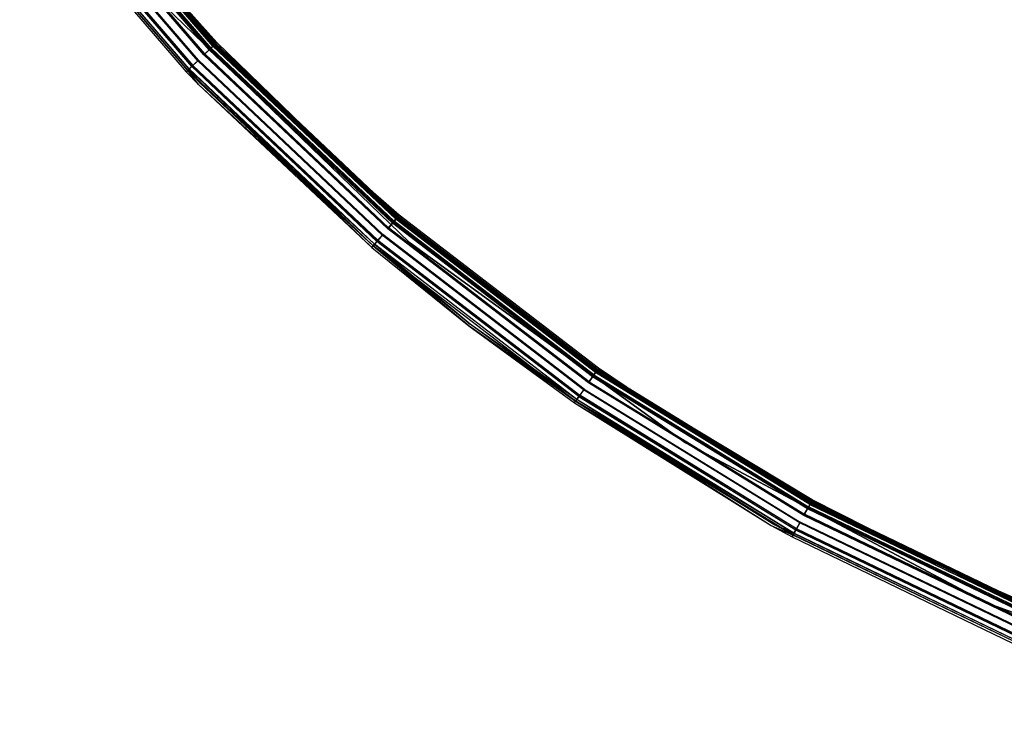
# Model space of a CAD drawing. Extents: x -22.9 to 23, y 4.7 to 50.6.
# Tile 1 of 95: x -18.1 to -9, y 5.9 to 12.3. Entities that reach past the tile are written whole.
import ezdxf

# ---------------------------------------------------------------- set-up
doc = ezdxf.new("R2010")
doc.units = 0
doc.header["$LTSCALE"] = 2.54
doc.layers.get('0').update_dxf_attribs({"linetype": 'CONTINUOUS'})

# ---------------------------------------------------------------- blocks, each defined once
blk = doc.blocks.new('HOTEL-MOOD-11783-11791_STL')
at = {"color": 0}
for p, q in [((-16.3521, 12.0678, 1.6437), (-17.8701, 13.8343, 1.6437)), ((-16.3521, 12.0678, 1.6437), (-17.8701, 13.8343, 1.6437)), ((-16.3342, 12.0849, 31.8783), (-17.8505, 13.8494, 31.8783)), ((-16.3342, 12.0849, 31.8783), (-17.8505, 13.8494, 31.8783)), ((-16.326, 12.0928, 1.7202), (-17.8415, 13.8564, 1.7202)), ((-16.326, 12.0928, 1.7202), (-17.8415, 13.8564, 1.7202)), ((-16.3221, 12.0965, 31.8049), (-17.8373, 13.8597, 31.8049)), ((-16.3221, 12.0965, 31.8049), (-17.8373, 13.8597, 31.8049)), ((-16.3212, 12.0973, 31.887), (-17.8363, 13.8605, 31.887)), ((-16.3212, 12.0973, 31.887), (-17.8363, 13.8605, 31.887)), ((-16.3129, 12.1052, 1.7115), (-17.8273, 13.8674, 1.7115)), ((-16.3129, 12.1052, 1.7115), (-17.8273, 13.8674, 1.7115)), ((-17.8215, 13.8719, 31.8049), (-16.3076, 12.1103, 31.8049)), ((-17.8215, 13.8719, 31.8049), (-16.3076, 12.1103, 31.8049)), ((-16.4172, 12.0058, 31.9698), (-17.9413, 13.7793, 31.9698)), ((-16.4172, 12.0058, 31.9698), (-17.9413, 13.7793, 31.9698)), ((-16.414, 12.0089, 31.9893), (-17.9377, 13.782, 31.9893)), ((-16.414, 12.0089, 31.9893), (-17.9377, 13.782, 31.9893)), ((-16.412, 12.0108, 1.6256), (-17.9355, 13.7837, 1.6256)), ((-16.412, 12.0108, 1.6256), (-17.9355, 13.7837, 1.6256)), ((-16.4088, 12.0138, 1.6061), (-17.932, 13.7864, 1.6061)), ((-16.4088, 12.0138, 1.6061), (-17.932, 13.7864, 1.6061)), ((-16.3682, 12.0526, 31.9371), (-17.8876, 13.8207, 31.9371)), ((-16.3682, 12.0526, 31.9371), (-17.8876, 13.8207, 31.9371)), ((-16.3612, 12.0592, 1.6593), (-17.88, 13.8266, 1.6593)), ((-16.3612, 12.0592, 1.6593), (-17.88, 13.8266, 1.6593)), ((-16.3591, 12.0612, 31.9528), (-17.8778, 13.8284, 31.9528)), ((-16.3591, 12.0612, 31.9528), (-17.8778, 13.8284, 31.9528)), ((-16.5678, 11.8623, 31.887), (-18.1057, 13.652, 31.887)), ((-16.5678, 11.8623, 31.887), (-18.1057, 13.652, 31.887)), ((-16.5673, 11.8627, 1.7117), (-18.1053, 13.6524, 1.7117)), ((-16.5673, 11.8627, 1.7117), (-18.1053, 13.6524, 1.7117)), ((-16.5668, 11.8632, 31.8049), (-18.1047, 13.6528, 31.8049)), ((-16.5668, 11.8632, 1.7963), (-18.1047, 13.6528, 1.7963)), ((-16.5668, 11.8632, 31.8049), (-18.1047, 13.6528, 31.8049)), ((-16.5668, 11.8632, 1.7963), (-18.1047, 13.6528, 1.7963)), ((-16.5547, 11.8747, 31.8783), (-18.0915, 13.663, 31.8783)), ((-16.5547, 11.8747, 31.8783), (-18.0915, 13.663, 31.8783)), ((-16.5543, 11.8751, 1.7204), (-18.091, 13.6634, 1.7204)), ((-16.5543, 11.8751, 1.7204), (-18.091, 13.6634, 1.7204)), ((-16.5298, 11.8985, 31.9528), (-18.0643, 13.6841, 31.9528)), ((-16.5298, 11.8985, 31.9528), (-18.0643, 13.6841, 31.9528)), ((-16.5282, 11.9, 1.6438), (-18.0625, 13.6855, 1.6438)), ((-16.5282, 11.9, 1.6438), (-18.0625, 13.6855, 1.6438)), ((-18.0544, 13.6917, 31.9371), (-16.5208, 11.9071, 31.9371)), ((-18.0544, 13.6917, 31.9371), (-16.5208, 11.9071, 31.9371)), ((-16.5191, 11.9086, 1.6595), (-18.0526, 13.6931, 1.6595)), ((-16.5191, 11.9086, 1.6595), (-18.0526, 13.6931, 1.6595)), ((-16.4749, 11.9508, 31.9893), (-18.0043, 13.7305, 31.9893)), ((-16.4749, 11.9508, 31.9893), (-18.0043, 13.7305, 31.9893)), ((-16.4717, 11.9539, 31.9698), (-18.0008, 13.7332, 31.9698)), ((-16.4717, 11.9539, 31.9698), (-18.0008, 13.7332, 31.9698)), ((-16.4716, 11.954, 1.6061), (-18.0007, 13.7333, 1.6061)), ((-16.4716, 11.954, 1.6061), (-18.0007, 13.7333, 1.6061)), ((-16.4684, 11.957, 1.6256), (-17.9971, 13.736, 1.6256)), ((-16.4684, 11.957, 1.6256), (-17.9971, 13.736, 1.6256)), ((-18.1206, 13.6406, 31.8049), (-16.5813, 11.8494, 31.8049)), ((-18.1206, 13.6406, 1.7963), (-16.5813, 11.8494, 1.7963)), ((-18.1206, 13.6406, 31.8049), (-16.5813, 11.8494, 31.8049)), ((-18.1206, 13.6406, 1.7963), (-16.5813, 11.8494, 1.7963)), ((-17.3029, 13.2139, 1.7961), (-16.3133, 12.1048, 1.7961)), ((-16.326, 12.0928, 1.7202), (-17.3029, 13.2139, 1.7961)), ((-17.3029, 13.2139, 1.7961), (-16.3133, 12.1048, 1.7961)), ((-16.326, 12.0928, 1.7202), (-17.3029, 13.2139, 1.7961)), ((-16.2989, 12.1186, 1.7961), (-17.2875, 13.2268, 1.7961)), ((-16.2989, 12.1186, 1.7961), (-17.2875, 13.2268, 1.7961)), ((-16.3129, 12.1052, 1.7115), (-17.2875, 13.2268, 1.7961)), ((-16.3129, 12.1052, 1.7115), (-17.2875, 13.2268, 1.7961)), ((-16.7834, 12.4602, 1.8265), (-14.5169, 10.2715, 1.8265)), ((-14.5169, 10.2715, 1.8065), (-16.7834, 12.4602, 1.8065)), ((-16.7834, 12.4602, 1.8265), (-14.5169, 10.2715, 1.8265)), ((-14.5169, 10.2715, 1.8065), (-16.7834, 12.4602, 1.8065)), ((-16.3521, 12.0678, 1.6437), (-16.3129, 12.1052, 1.7115)), ((-16.3521, 12.0678, 1.6437), (-16.3129, 12.1052, 1.7115)), ((-16.3133, 12.1048, 1.7961), (-16.326, 12.0928, 1.7202)), ((-16.3133, 12.1048, 1.7961), (-16.326, 12.0928, 1.7202)), ((-16.3076, 12.1103, 31.8049), (-16.3212, 12.0973, 31.887)), ((-16.3076, 12.1103, 31.8049), (-16.3212, 12.0973, 31.887)), ((-16.3133, 12.1048, 1.7961), (-15.0126, 10.8454, 1.7961)), ((-16.3133, 12.1048, 1.7961), (-15.0126, 10.8454, 1.7961)), ((-16.2989, 12.1186, 1.7961), (-16.3129, 12.1052, 1.7115)), ((-16.2989, 12.1186, 1.7961), (-16.3129, 12.1052, 1.7115)), ((-14.9993, 10.8603, 1.7961), (-16.3129, 12.1052, 1.7115)), ((-14.9993, 10.8603, 1.7961), (-16.3129, 12.1052, 1.7115)), ((-14.6254, 10.508, 1.7115), (-16.3129, 12.1052, 1.7115)), ((-14.6254, 10.508, 1.7115), (-16.3129, 12.1052, 1.7115)), ((-16.3076, 12.1103, 31.8049), (-14.6206, 10.5136, 31.8049)), ((-16.3076, 12.1103, 31.8049), (-14.6206, 10.5136, 31.8049)), ((-14.9993, 10.8603, 1.7961), (-16.2989, 12.1186, 1.7961)), ((-14.9993, 10.8603, 1.7961), (-16.2989, 12.1186, 1.7961)), ((-16.3682, 12.0526, 31.9371), (-16.4172, 12.0058, 31.9698)), ((-16.3682, 12.0526, 31.9371), (-16.4172, 12.0058, 31.9698)), ((-16.3591, 12.0612, 31.9528), (-16.414, 12.0089, 31.9893)), ((-16.3591, 12.0612, 31.9528), (-16.414, 12.0089, 31.9893)), ((-16.412, 12.0108, 1.6256), (-16.3612, 12.0592, 1.6593)), ((-16.412, 12.0108, 1.6256), (-16.3612, 12.0592, 1.6593)), ((-16.4088, 12.0138, 1.6061), (-16.3521, 12.0678, 1.6437)), ((-16.4088, 12.0138, 1.6061), (-16.3521, 12.0678, 1.6437)), ((-14.7113, 10.4073, 1.6061), (-16.4088, 12.0138, 1.6061)), ((-14.7113, 10.4073, 1.6061), (-16.4088, 12.0138, 1.6061)), ((-16.3342, 12.0849, 31.8783), (-16.3682, 12.0526, 31.9371)), ((-16.3342, 12.0849, 31.8783), (-16.3682, 12.0526, 31.9371)), ((-14.6749, 10.45, 31.9371), (-16.3682, 12.0526, 31.9371)), ((-14.6749, 10.45, 31.9371), (-16.3682, 12.0526, 31.9371)), ((-16.3612, 12.0592, 1.6593), (-16.326, 12.0928, 1.7202)), ((-16.3612, 12.0592, 1.6593), (-16.326, 12.0928, 1.7202)), ((-14.6686, 10.4573, 1.6593), (-16.3612, 12.0592, 1.6593)), ((-14.6686, 10.4573, 1.6593), (-16.3612, 12.0592, 1.6593)), ((-16.3212, 12.0973, 31.887), (-16.3591, 12.0612, 31.9528)), ((-16.3212, 12.0973, 31.887), (-16.3591, 12.0612, 31.9528)), ((-14.6668, 10.4595, 31.9528), (-16.3591, 12.0612, 31.9528)), ((-14.6668, 10.4595, 31.9528), (-16.3591, 12.0612, 31.9528)), ((-14.6606, 10.4668, 1.6437), (-16.3521, 12.0678, 1.6437)), ((-14.6606, 10.4668, 1.6437), (-16.3521, 12.0678, 1.6437)), ((-16.3221, 12.0965, 31.8049), (-16.3342, 12.0849, 31.8783)), ((-16.3221, 12.0965, 31.8049), (-16.3342, 12.0849, 31.8783)), ((-14.6445, 10.4857, 31.8783), (-16.3342, 12.0849, 31.8783)), ((-14.6445, 10.4857, 31.8783), (-16.3342, 12.0849, 31.8783)), ((-14.6371, 10.4943, 1.7202), (-16.326, 12.0928, 1.7202)), ((-15.0126, 10.8454, 1.7961), (-16.326, 12.0928, 1.7202)), ((-14.6371, 10.4943, 1.7202), (-16.326, 12.0928, 1.7202)), ((-15.0126, 10.8454, 1.7961), (-16.326, 12.0928, 1.7202)), ((-14.6336, 10.4984, 31.8049), (-16.3221, 12.0965, 31.8049)), ((-14.6336, 10.4984, 31.8049), (-16.3221, 12.0965, 31.8049)), ((-14.6328, 10.4994, 31.887), (-16.3212, 12.0973, 31.887)), ((-14.6328, 10.4994, 31.887), (-16.3212, 12.0973, 31.887)), ((-16.4749, 11.9508, 31.9893), (-16.5298, 11.8985, 31.9528)), ((-16.4749, 11.9508, 31.9893), (-16.5298, 11.8985, 31.9528)), ((-16.5282, 11.9, 1.6438), (-16.4716, 11.954, 1.6061)), ((-16.5282, 11.9, 1.6438), (-16.4716, 11.954, 1.6061)), ((-16.4717, 11.9539, 31.9698), (-16.5208, 11.9071, 31.9371)), ((-16.4717, 11.9539, 31.9698), (-16.5208, 11.9071, 31.9371)), ((-16.5191, 11.9086, 1.6595), (-16.4684, 11.957, 1.6256)), ((-16.5191, 11.9086, 1.6595), (-16.4684, 11.957, 1.6256)), ((-14.7706, 10.3378, 31.9893), (-16.4749, 11.9508, 31.9893)), ((-14.7706, 10.3378, 31.9893), (-16.4749, 11.9508, 31.9893)), ((-14.7678, 10.3412, 31.9698), (-16.4717, 11.9539, 31.9698)), ((-14.7678, 10.3412, 31.9698), (-16.4717, 11.9539, 31.9698)), ((-14.7677, 10.3413, 1.6061), (-16.4716, 11.954, 1.6061)), ((-14.7677, 10.3413, 1.6061), (-16.4716, 11.954, 1.6061)), ((-14.7648, 10.3447, 1.6256), (-16.4684, 11.957, 1.6256)), ((-14.7648, 10.3447, 1.6256), (-16.4684, 11.957, 1.6256)), ((-14.7189, 10.3984, 31.9698), (-16.4172, 12.0058, 31.9698)), ((-14.7189, 10.3984, 31.9698), (-16.4172, 12.0058, 31.9698)), ((-14.716, 10.4018, 31.9893), (-16.414, 12.0089, 31.9893)), ((-14.716, 10.4018, 31.9893), (-16.414, 12.0089, 31.9893)), ((-14.7142, 10.4039, 1.6256), (-16.412, 12.0108, 1.6256)), ((-14.7142, 10.4039, 1.6256), (-16.412, 12.0108, 1.6256)), ((-16.5673, 11.8627, 1.7117), (-16.5813, 11.8494, 1.7963)), ((-16.5673, 11.8627, 1.7117), (-16.5813, 11.8494, 1.7963)), ((-16.5813, 11.8494, 31.8049), (-16.5678, 11.8623, 31.887)), ((-16.5813, 11.8494, 31.8049), (-16.5678, 11.8623, 31.887)), ((-16.5813, 11.8494, 31.8049), (-16.4672, 11.7305, 31.8049)), ((-16.5813, 11.8494, 1.7963), (-16.5813, 11.8494, 31.8049)), ((-16.5813, 11.8494, 1.7963), (-16.5813, 11.8494, 31.8049)), ((-16.5813, 11.8494, 1.7963), (-16.4672, 11.7305, 1.7963)), ((-16.5813, 11.8494, 31.8049), (-16.4672, 11.7305, 31.8049)), ((-16.5813, 11.8494, 1.7963), (-16.4672, 11.7305, 1.7963)), ((-16.5298, 11.8985, 31.9528), (-16.5678, 11.8623, 31.887)), ((-16.5298, 11.8985, 31.9528), (-16.5678, 11.8623, 31.887)), ((-16.4672, 11.7305, 31.8049), (-16.5678, 11.8623, 31.887)), ((-16.4672, 11.7305, 31.8049), (-16.5678, 11.8623, 31.887)), ((-14.8539, 10.2402, 31.887), (-16.5678, 11.8623, 31.887)), ((-14.8539, 10.2402, 31.887), (-16.5678, 11.8623, 31.887)), ((-16.5673, 11.8627, 1.7117), (-16.5282, 11.9, 1.6438)), ((-16.5673, 11.8627, 1.7117), (-16.5282, 11.9, 1.6438)), ((-14.8535, 10.2407, 1.7117), (-16.5673, 11.8627, 1.7117)), ((-14.8661, 10.226, 1.7963), (-16.5673, 11.8627, 1.7117)), ((-14.8535, 10.2407, 1.7117), (-16.5673, 11.8627, 1.7117)), ((-14.8661, 10.226, 1.7963), (-16.5673, 11.8627, 1.7117)), ((-16.4672, 11.7305, 1.7963), (-16.5673, 11.8627, 1.7117)), ((-16.4672, 11.7305, 1.7963), (-16.5673, 11.8627, 1.7117)), ((-16.5668, 11.8632, 1.7963), (-16.5543, 11.8751, 1.7204)), ((-16.5668, 11.8632, 1.7963), (-16.5543, 11.8751, 1.7204)), ((-16.5668, 11.8632, 31.8049), (-16.5547, 11.8747, 31.8783)), ((-16.5668, 11.8632, 31.8049), (-16.5547, 11.8747, 31.8783)), ((-16.4528, 11.7444, 31.8049), (-16.5668, 11.8632, 31.8049)), ((-16.4528, 11.7444, 1.7963), (-16.5668, 11.8632, 1.7963)), ((-16.5668, 11.8632, 1.7963), (-16.5668, 11.8632, 31.8049)), ((-16.4528, 11.7444, 31.8049), (-16.5668, 11.8632, 31.8049)), ((-16.5668, 11.8632, 1.7963), (-16.5668, 11.8632, 31.8049)), ((-16.4528, 11.7444, 1.7963), (-16.5668, 11.8632, 1.7963)), ((-16.5547, 11.8747, 31.8783), (-16.5208, 11.9071, 31.9371)), ((-16.5547, 11.8747, 31.8783), (-16.5208, 11.9071, 31.9371)), ((-14.8531, 10.2412, 31.8049), (-16.5547, 11.8747, 31.8783)), ((-16.5547, 11.8747, 31.8783), (-14.8422, 10.2539, 31.8783)), ((-16.5547, 11.8747, 31.8783), (-14.8422, 10.2539, 31.8783)), ((-16.4528, 11.7444, 31.8049), (-16.5547, 11.8747, 31.8783)), ((-14.8531, 10.2412, 31.8049), (-16.5547, 11.8747, 31.8783)), ((-16.4528, 11.7444, 31.8049), (-16.5547, 11.8747, 31.8783)), ((-16.5543, 11.8751, 1.7204), (-16.5191, 11.9086, 1.6595)), ((-16.5543, 11.8751, 1.7204), (-16.5191, 11.9086, 1.6595)), ((-16.5543, 11.8751, 1.7204), (-14.8418, 10.2544, 1.7204)), ((-16.5543, 11.8751, 1.7204), (-14.8418, 10.2544, 1.7204)), ((-16.5543, 11.8751, 1.7204), (-16.4528, 11.7444, 1.7963)), ((-16.5543, 11.8751, 1.7204), (-16.4528, 11.7444, 1.7963)), ((-14.8199, 10.2801, 31.9528), (-16.5298, 11.8985, 31.9528)), ((-14.8199, 10.2801, 31.9528), (-16.5298, 11.8985, 31.9528)), ((-14.8184, 10.2818, 1.6438), (-16.5282, 11.9, 1.6438)), ((-14.8184, 10.2818, 1.6438), (-16.5282, 11.9, 1.6438)), ((-14.8118, 10.2896, 31.9371), (-16.5208, 11.9071, 31.9371)), ((-14.8118, 10.2896, 31.9371), (-16.5208, 11.9071, 31.9371)), ((-14.8103, 10.2913, 1.6595), (-16.5191, 11.9086, 1.6595)), ((-14.8103, 10.2913, 1.6595), (-16.5191, 11.9086, 1.6595)), ((-14.8531, 10.2412, 31.8049), (-16.4528, 11.7444, 31.8049)), ((-14.8531, 10.2412, 1.7963), (-16.4528, 11.7444, 1.7963)), ((-16.4528, 11.7444, 1.7963), (-16.4528, 11.7444, 31.8049)), ((-14.8531, 10.2412, 31.8049), (-16.4528, 11.7444, 31.8049)), ((-16.4528, 11.7444, 1.7963), (-16.4528, 11.7444, 31.8049)), ((-14.8531, 10.2412, 1.7963), (-16.4528, 11.7444, 1.7963)), ((-14.8418, 10.2544, 1.7204), (-16.4528, 11.7444, 1.7963)), ((-14.8418, 10.2544, 1.7204), (-16.4528, 11.7444, 1.7963)), ((-16.4672, 11.7305, 31.8049), (-14.8539, 10.2402, 31.887)), ((-16.4672, 11.7305, 31.8049), (-14.8661, 10.226, 31.8049)), ((-16.4672, 11.7305, 31.8049), (-14.8539, 10.2402, 31.887)), ((-16.4672, 11.7305, 1.7963), (-16.4672, 11.7305, 31.8049)), ((-16.4672, 11.7305, 1.7963), (-16.4672, 11.7305, 31.8049)), ((-16.4672, 11.7305, 1.7963), (-14.8661, 10.226, 1.7963)), ((-16.4672, 11.7305, 31.8049), (-14.8661, 10.226, 31.8049)), ((-16.4672, 11.7305, 1.7963), (-14.8661, 10.226, 1.7963)), ((-15.0126, 10.8454, 1.7961), (-14.6258, 10.5076, 1.7961)), ((-15.0126, 10.8454, 1.7961), (-14.6258, 10.5076, 1.7961)), ((-15.0126, 10.8454, 1.7961), (-14.6371, 10.4943, 1.7202)), ((-15.0126, 10.8454, 1.7961), (-14.6371, 10.4943, 1.7202)), ((-14.6128, 10.5228, 1.7961), (-14.9993, 10.8603, 1.7961)), ((-14.6128, 10.5228, 1.7961), (-14.9993, 10.8603, 1.7961)), ((-14.6254, 10.508, 1.7115), (-14.9993, 10.8603, 1.7961)), ((-14.6254, 10.508, 1.7115), (-14.9993, 10.8603, 1.7961)), ((-14.6606, 10.4668, 1.6437), (-14.7113, 10.4073, 1.6061)), ((-14.6606, 10.4668, 1.6437), (-14.7113, 10.4073, 1.6061)), ((-14.6445, 10.4857, 31.8783), (-14.6749, 10.45, 31.9371)), ((-14.6445, 10.4857, 31.8783), (-14.6749, 10.45, 31.9371)), ((-14.6686, 10.4573, 1.6593), (-14.6371, 10.4943, 1.7202)), ((-14.6686, 10.4573, 1.6593), (-14.6371, 10.4943, 1.7202)), ((-14.6328, 10.4994, 31.887), (-14.6668, 10.4595, 31.9528)), ((-14.6328, 10.4994, 31.887), (-14.6668, 10.4595, 31.9528)), ((-14.6254, 10.508, 1.7115), (-14.6606, 10.4668, 1.6437)), ((-14.6254, 10.508, 1.7115), (-14.6606, 10.4668, 1.6437)), ((-12.8133, 9.0482, 1.6437), (-14.6606, 10.4668, 1.6437)), ((-12.8133, 9.0482, 1.6437), (-14.6606, 10.4668, 1.6437)), ((-14.6336, 10.4984, 31.8049), (-14.6445, 10.4857, 31.8783)), ((-14.6336, 10.4984, 31.8049), (-14.6445, 10.4857, 31.8783)), ((-12.7993, 9.0686, 31.8783), (-14.6445, 10.4857, 31.8783)), ((-12.7993, 9.0686, 31.8783), (-14.6445, 10.4857, 31.8783)), ((-14.6258, 10.5076, 1.7961), (-14.6371, 10.4943, 1.7202)), ((-14.6258, 10.5076, 1.7961), (-14.6371, 10.4943, 1.7202)), ((-12.7928, 9.078, 1.7202), (-14.6371, 10.4943, 1.7202)), ((-12.7928, 9.078, 1.7202), (-14.6371, 10.4943, 1.7202)), ((-12.7898, 9.0824, 31.8049), (-14.6336, 10.4984, 31.8049)), ((-12.7898, 9.0824, 31.8049), (-14.6336, 10.4984, 31.8049)), ((-14.6206, 10.5136, 31.8049), (-14.6328, 10.4994, 31.887)), ((-14.6206, 10.5136, 31.8049), (-14.6328, 10.4994, 31.887)), ((-12.789, 9.0835, 31.887), (-14.6328, 10.4994, 31.887)), ((-12.789, 9.0835, 31.887), (-14.6328, 10.4994, 31.887)), ((-14.6258, 10.5076, 1.7961), (-14.6128, 10.5228, 1.7961)), ((-14.6258, 10.5076, 1.7961), (-14.6128, 10.5228, 1.7961)), ((-14.6258, 10.5076, 1.7961), (-12.7829, 9.0924, 1.7961)), ((-14.6258, 10.5076, 1.7961), (-12.7829, 9.0924, 1.7961)), ((-14.6128, 10.5228, 1.7961), (-14.6254, 10.508, 1.7115)), ((-14.6128, 10.5228, 1.7961), (-14.6254, 10.508, 1.7115)), ((-12.7826, 9.0928, 1.7115), (-14.6254, 10.508, 1.7115)), ((-12.7826, 9.0928, 1.7115), (-14.6254, 10.508, 1.7115)), ((-14.6206, 10.5136, 31.8049), (-12.7784, 9.0989, 31.8049)), ((-14.6206, 10.5136, 31.8049), (-12.7784, 9.0989, 31.8049)), ((-12.7716, 9.1088, 1.7961), (-14.6128, 10.5228, 1.7961)), ((-12.7716, 9.1088, 1.7961), (-14.6128, 10.5228, 1.7961)), ((-14.6749, 10.45, 31.9371), (-14.7189, 10.3984, 31.9698)), ((-14.6749, 10.45, 31.9371), (-14.7189, 10.3984, 31.9698)), ((-12.8643, 8.9742, 31.9698), (-14.7189, 10.3984, 31.9698)), ((-12.8643, 8.9742, 31.9698), (-14.7189, 10.3984, 31.9698)), ((-14.6668, 10.4595, 31.9528), (-14.716, 10.4018, 31.9893)), ((-14.6668, 10.4595, 31.9528), (-14.716, 10.4018, 31.9893)), ((-12.8618, 8.9778, 31.9893), (-14.716, 10.4018, 31.9893)), ((-12.8618, 8.9778, 31.9893), (-14.716, 10.4018, 31.9893)), ((-14.7142, 10.4039, 1.6256), (-14.6686, 10.4573, 1.6593)), ((-14.7142, 10.4039, 1.6256), (-14.6686, 10.4573, 1.6593)), ((-12.8602, 8.9802, 1.6256), (-14.7142, 10.4039, 1.6256)), ((-12.8602, 8.9802, 1.6256), (-14.7142, 10.4039, 1.6256)), ((-12.8577, 8.9838, 1.6061), (-14.7113, 10.4073, 1.6061)), ((-12.8577, 8.9838, 1.6061), (-14.7113, 10.4073, 1.6061)), ((-12.8259, 9.03, 31.9371), (-14.6749, 10.45, 31.9371)), ((-12.8259, 9.03, 31.9371), (-14.6749, 10.45, 31.9371)), ((-12.8204, 9.038, 1.6593), (-14.6686, 10.4573, 1.6593)), ((-12.8204, 9.038, 1.6593), (-14.6686, 10.4573, 1.6593)), ((-12.8188, 9.0403, 31.9528), (-14.6668, 10.4595, 31.9528)), ((-12.8188, 9.0403, 31.9528), (-14.6668, 10.4595, 31.9528)), ((-14.8118, 10.2896, 31.9371), (-14.8422, 10.2539, 31.8783)), ((-14.8118, 10.2896, 31.9371), (-14.8422, 10.2539, 31.8783)), ((-14.8103, 10.2913, 1.6595), (-14.8418, 10.2544, 1.7204)), ((-14.8103, 10.2913, 1.6595), (-14.8418, 10.2544, 1.7204)), ((-14.7706, 10.3378, 31.9893), (-14.8199, 10.2801, 31.9528)), ((-14.7706, 10.3378, 31.9893), (-14.8199, 10.2801, 31.9528)), ((-14.7677, 10.3413, 1.6061), (-14.8184, 10.2818, 1.6438)), ((-14.7677, 10.3413, 1.6061), (-14.8184, 10.2818, 1.6438)), ((-14.7678, 10.3412, 31.9698), (-14.8118, 10.2896, 31.9371)), ((-14.7678, 10.3412, 31.9698), (-14.8118, 10.2896, 31.9371)), ((-12.9455, 8.8564, 31.9371), (-14.8118, 10.2896, 31.9371)), ((-12.9455, 8.8564, 31.9371), (-14.8118, 10.2896, 31.9371)), ((-14.8103, 10.2913, 1.6595), (-14.7648, 10.3447, 1.6256)), ((-14.8103, 10.2913, 1.6595), (-14.7648, 10.3447, 1.6256)), ((-14.8103, 10.2913, 1.6595), (-12.9442, 8.8582, 1.6595)), ((-14.8103, 10.2913, 1.6595), (-12.9442, 8.8582, 1.6595)), ((-12.9096, 8.9086, 31.9893), (-14.7706, 10.3378, 31.9893)), ((-12.9096, 8.9086, 31.9893), (-14.7706, 10.3378, 31.9893)), ((-12.907, 8.9122, 31.9698), (-14.7678, 10.3412, 31.9698)), ((-12.907, 8.9122, 31.9698), (-14.7678, 10.3412, 31.9698)), ((-12.907, 8.9123, 1.6061), (-14.7677, 10.3413, 1.6061)), ((-12.907, 8.9123, 1.6061), (-14.7677, 10.3413, 1.6061)), ((-12.9044, 8.916, 1.6256), (-14.7648, 10.3447, 1.6256)), ((-12.9044, 8.916, 1.6256), (-14.7648, 10.3447, 1.6256)), ((-14.8661, 10.226, 1.7963), (-14.8535, 10.2407, 1.7117)), ((-14.8661, 10.226, 1.7963), (-14.8535, 10.2407, 1.7117)), ((-14.8661, 10.226, 31.8049), (-14.8539, 10.2402, 31.887)), ((-14.8661, 10.226, 31.8049), (-14.8539, 10.2402, 31.887)), ((-14.8661, 10.226, 31.8049), (-13.9698, 9.4994, 31.8049)), ((-14.8661, 10.226, 1.7963), (-14.8661, 10.226, 31.8049)), ((-14.8661, 10.226, 1.7963), (-14.8661, 10.226, 31.8049)), ((-14.8661, 10.226, 1.7963), (-13.9698, 9.4994, 1.7963)), ((-14.8661, 10.226, 31.8049), (-13.9698, 9.4994, 31.8049)), ((-14.8661, 10.226, 1.7963), (-13.9698, 9.4994, 1.7963)), ((-14.8199, 10.2801, 31.9528), (-14.8539, 10.2402, 31.887)), ((-14.8199, 10.2801, 31.9528), (-14.8539, 10.2402, 31.887)), ((-13.9698, 9.4994, 31.8049), (-14.8539, 10.2402, 31.887)), ((-13.9698, 9.4994, 31.8049), (-14.8539, 10.2402, 31.887)), ((-12.9823, 8.803, 31.887), (-14.8539, 10.2402, 31.887)), ((-12.9823, 8.803, 31.887), (-14.8539, 10.2402, 31.887)), ((-14.8184, 10.2818, 1.6438), (-14.8535, 10.2407, 1.7117)), ((-14.8184, 10.2818, 1.6438), (-14.8535, 10.2407, 1.7117)), ((-14.8535, 10.2407, 1.7117), (-13.9698, 9.4994, 1.7963)), ((-12.982, 8.8034, 1.7117), (-14.8535, 10.2407, 1.7117)), ((-12.982, 8.8034, 1.7117), (-14.8535, 10.2407, 1.7117)), ((-14.8535, 10.2407, 1.7117), (-13.9698, 9.4994, 1.7963)), ((-14.8531, 10.2412, 1.7963), (-14.8418, 10.2544, 1.7204)), ((-14.8531, 10.2412, 1.7963), (-14.8418, 10.2544, 1.7204)), ((-14.8531, 10.2412, 31.8049), (-14.8422, 10.2539, 31.8783)), ((-14.8531, 10.2412, 31.8049), (-14.8422, 10.2539, 31.8783)), ((-13.9576, 9.5152, 31.8049), (-14.8531, 10.2412, 31.8049)), ((-13.9576, 9.5152, 1.7963), (-14.8531, 10.2412, 1.7963)), ((-14.8531, 10.2412, 1.7963), (-14.8531, 10.2412, 31.8049)), ((-13.9576, 9.5152, 31.8049), (-14.8531, 10.2412, 31.8049)), ((-14.8531, 10.2412, 1.7963), (-14.8531, 10.2412, 31.8049)), ((-13.9576, 9.5152, 1.7963), (-14.8531, 10.2412, 1.7963)), ((-12.9721, 8.8178, 31.8783), (-14.8422, 10.2539, 31.8783)), ((-14.8422, 10.2539, 31.8783), (-13.9576, 9.5152, 31.8049)), ((-12.9721, 8.8178, 31.8783), (-14.8422, 10.2539, 31.8783)), ((-14.8422, 10.2539, 31.8783), (-13.9576, 9.5152, 31.8049)), ((-12.9718, 8.8183, 1.7204), (-14.8418, 10.2544, 1.7204)), ((-13.9576, 9.5152, 1.7963), (-14.8418, 10.2544, 1.7204)), ((-13.9576, 9.5152, 1.7963), (-14.8418, 10.2544, 1.7204)), ((-12.9718, 8.8183, 1.7204), (-14.8418, 10.2544, 1.7204)), ((-12.9526, 8.8461, 31.9528), (-14.8199, 10.2801, 31.9528)), ((-12.9526, 8.8461, 31.9528), (-14.8199, 10.2801, 31.9528)), ((-12.9513, 8.848, 1.6438), (-14.8184, 10.2818, 1.6438)), ((-12.9513, 8.848, 1.6438), (-14.8184, 10.2818, 1.6438)), ((-14.5169, 10.2715, 1.8265), (-11.9678, 8.4195, 1.8265)), ((-11.9678, 8.4195, 1.8065), (-14.5169, 10.2715, 1.8065)), ((-14.5169, 10.2715, 1.8265), (-11.9678, 8.4195, 1.8265)), ((-14.5169, 10.2715, 1.8265), (-14.5169, 10.2715, 1.8065)), ((-11.9678, 8.4195, 1.8065), (-14.5169, 10.2715, 1.8065)), ((-14.5169, 10.2715, 1.8265), (-14.5169, 10.2715, 1.8065)), ((-13.9698, 9.4994, 31.8049), (-12.9823, 8.803, 31.887)), ((-13.9698, 9.4994, 31.8049), (-12.9823, 8.803, 31.887)), ((-13.9698, 9.4994, 31.8049), (-12.993, 8.7875, 31.8049)), ((-13.9698, 9.4994, 1.7963), (-13.9698, 9.4994, 31.8049)), ((-13.9698, 9.4994, 1.7963), (-13.9698, 9.4994, 31.8049)), ((-13.9698, 9.4994, 1.7963), (-12.993, 8.7875, 1.7963)), ((-13.9698, 9.4994, 31.8049), (-12.993, 8.7875, 31.8049)), ((-12.982, 8.8034, 1.7117), (-13.9698, 9.4994, 1.7963)), ((-12.982, 8.8034, 1.7117), (-13.9698, 9.4994, 1.7963)), ((-13.9698, 9.4994, 1.7963), (-12.993, 8.7875, 1.7963)), ((-12.9721, 8.8178, 31.8783), (-13.9576, 9.5152, 31.8049)), ((-12.9816, 8.804, 31.8049), (-13.9576, 9.5152, 31.8049)), ((-12.9721, 8.8178, 31.8783), (-13.9576, 9.5152, 31.8049)), ((-12.9816, 8.804, 1.7963), (-13.9576, 9.5152, 1.7963)), ((-13.9576, 9.5152, 1.7963), (-13.9576, 9.5152, 31.8049)), ((-12.9816, 8.804, 31.8049), (-13.9576, 9.5152, 31.8049)), ((-13.9576, 9.5152, 1.7963), (-13.9576, 9.5152, 31.8049)), ((-12.9816, 8.804, 1.7963), (-13.9576, 9.5152, 1.7963)), ((-12.9718, 8.8183, 1.7204), (-13.9576, 9.5152, 1.7963)), ((-12.9718, 8.8183, 1.7204), (-13.9576, 9.5152, 1.7963)), ((-12.7716, 9.1088, 1.7961), (-12.7826, 9.0928, 1.7115)), ((-12.7716, 9.1088, 1.7961), (-12.7826, 9.0928, 1.7115)), ((-12.3909, 8.8522, 1.7961), (-12.7716, 9.1088, 1.7961)), ((-12.3909, 8.8522, 1.7961), (-12.7716, 9.1088, 1.7961)), ((-12.8259, 9.03, 31.9371), (-12.8643, 8.9742, 31.9698)), ((-12.8259, 9.03, 31.9371), (-12.8643, 8.9742, 31.9698)), ((-12.8188, 9.0403, 31.9528), (-12.8618, 8.9778, 31.9893)), ((-12.8188, 9.0403, 31.9528), (-12.8618, 8.9778, 31.9893)), ((-12.8602, 8.9802, 1.6256), (-12.8204, 9.038, 1.6593)), ((-12.8602, 8.9802, 1.6256), (-12.8204, 9.038, 1.6593)), ((-12.8133, 9.0482, 1.6437), (-12.8577, 8.9838, 1.6061)), ((-12.8133, 9.0482, 1.6437), (-12.8577, 8.9838, 1.6061)), ((-12.7993, 9.0686, 31.8783), (-12.8259, 9.03, 31.9371)), ((-12.7993, 9.0686, 31.8783), (-12.8259, 9.03, 31.9371)), ((-10.8406, 7.8077, 31.9371), (-12.8259, 9.03, 31.9371)), ((-10.8406, 7.8077, 31.9371), (-12.8259, 9.03, 31.9371)), ((-12.8204, 9.038, 1.6593), (-12.7928, 9.078, 1.7202)), ((-12.8204, 9.038, 1.6593), (-12.7928, 9.078, 1.7202)), ((-10.836, 7.8162, 1.6593), (-12.8204, 9.038, 1.6593)), ((-10.836, 7.8162, 1.6593), (-12.8204, 9.038, 1.6593)), ((-12.789, 9.0835, 31.887), (-12.8188, 9.0403, 31.9528)), ((-12.789, 9.0835, 31.887), (-12.8188, 9.0403, 31.9528)), ((-10.8347, 7.8186, 31.9528), (-12.8188, 9.0403, 31.9528)), ((-10.8347, 7.8186, 31.9528), (-12.8188, 9.0403, 31.9528)), ((-12.7826, 9.0928, 1.7115), (-12.8133, 9.0482, 1.6437)), ((-12.7826, 9.0928, 1.7115), (-12.8133, 9.0482, 1.6437)), ((-12.8133, 9.0482, 1.6437), (-10.83, 7.8271, 1.6437)), ((-12.8133, 9.0482, 1.6437), (-10.83, 7.8271, 1.6437)), ((-12.7898, 9.0824, 31.8049), (-12.7993, 9.0686, 31.8783)), ((-12.7898, 9.0824, 31.8049), (-12.7993, 9.0686, 31.8783)), ((-10.8181, 7.8488, 31.8783), (-12.7993, 9.0686, 31.8783)), ((-10.8181, 7.8488, 31.8783), (-12.7993, 9.0686, 31.8783)), ((-12.7928, 9.078, 1.7202), (-12.7829, 9.0924, 1.7961)), ((-12.7928, 9.078, 1.7202), (-12.7829, 9.0924, 1.7961)), ((-12.7928, 9.078, 1.7202), (-12.4019, 8.8355, 1.7961)), ((-10.8127, 7.8588, 1.7202), (-12.7928, 9.078, 1.7202)), ((-10.8127, 7.8588, 1.7202), (-12.7928, 9.078, 1.7202)), ((-12.7928, 9.078, 1.7202), (-12.4019, 8.8355, 1.7961)), ((-10.8101, 7.8635, 31.8049), (-12.7898, 9.0824, 31.8049)), ((-10.8101, 7.8635, 31.8049), (-12.7898, 9.0824, 31.8049)), ((-12.7784, 9.0989, 31.8049), (-12.789, 9.0835, 31.887)), ((-12.7784, 9.0989, 31.8049), (-12.789, 9.0835, 31.887)), ((-10.8095, 7.8646, 31.887), (-12.789, 9.0835, 31.887)), ((-10.8095, 7.8646, 31.887), (-12.789, 9.0835, 31.887)), ((-12.7829, 9.0924, 1.7961), (-12.4019, 8.8355, 1.7961)), ((-12.7829, 9.0924, 1.7961), (-12.4019, 8.8355, 1.7961)), ((-12.7826, 9.0928, 1.7115), (-10.804, 7.8746, 1.7115)), ((-12.7826, 9.0928, 1.7115), (-10.804, 7.8746, 1.7115)), ((-12.7826, 9.0928, 1.7115), (-12.3909, 8.8522, 1.7961)), ((-12.7826, 9.0928, 1.7115), (-12.3909, 8.8522, 1.7961)), ((-12.7784, 9.0989, 31.8049), (-10.8005, 7.8811, 31.8049)), ((-12.7784, 9.0989, 31.8049), (-10.8005, 7.8811, 31.8049)), ((-10.8732, 7.7482, 31.9698), (-12.8643, 8.9742, 31.9698)), ((-10.8732, 7.7482, 31.9698), (-12.8643, 8.9742, 31.9698)), ((-10.871, 7.7521, 31.9893), (-12.8618, 8.9778, 31.9893)), ((-10.871, 7.7521, 31.9893), (-12.8618, 8.9778, 31.9893)), ((-10.8697, 7.7546, 1.6256), (-12.8602, 8.9802, 1.6256)), ((-10.8697, 7.7546, 1.6256), (-12.8602, 8.9802, 1.6256)), ((-12.8577, 8.9838, 1.6061), (-10.8675, 7.7585, 1.6061)), ((-12.8577, 8.9838, 1.6061), (-10.8675, 7.7585, 1.6061)), ((-12.9526, 8.8461, 31.9528), (-12.9823, 8.803, 31.887)), ((-12.9526, 8.8461, 31.9528), (-12.9823, 8.803, 31.887)), ((-12.9513, 8.848, 1.6438), (-12.982, 8.8034, 1.7117)), ((-12.9513, 8.848, 1.6438), (-12.982, 8.8034, 1.7117)), ((-12.9455, 8.8564, 31.9371), (-12.9721, 8.8178, 31.8783)), ((-12.9455, 8.8564, 31.9371), (-12.9721, 8.8178, 31.8783)), ((-12.9718, 8.8183, 1.7204), (-12.9442, 8.8582, 1.6595)), ((-12.9718, 8.8183, 1.7204), (-12.9442, 8.8582, 1.6595)), ((-12.9096, 8.9086, 31.9893), (-12.9526, 8.8461, 31.9528)), ((-12.9096, 8.9086, 31.9893), (-12.9526, 8.8461, 31.9528)), ((-10.9478, 7.6118, 31.9528), (-12.9526, 8.8461, 31.9528)), ((-10.9478, 7.6118, 31.9528), (-12.9526, 8.8461, 31.9528)), ((-12.907, 8.9123, 1.6061), (-12.9513, 8.848, 1.6438)), ((-12.907, 8.9123, 1.6061), (-12.9513, 8.848, 1.6438)), ((-12.9513, 8.848, 1.6438), (-10.9467, 7.6137, 1.6438)), ((-12.9513, 8.848, 1.6438), (-10.9467, 7.6137, 1.6438)), ((-12.907, 8.9122, 31.9698), (-12.9455, 8.8564, 31.9371)), ((-12.907, 8.9122, 31.9698), (-12.9455, 8.8564, 31.9371)), ((-10.9418, 7.6227, 31.9371), (-12.9455, 8.8564, 31.9371)), ((-10.9418, 7.6227, 31.9371), (-12.9455, 8.8564, 31.9371)), ((-12.9044, 8.916, 1.6256), (-12.9442, 8.8582, 1.6595)), ((-12.9044, 8.916, 1.6256), (-12.9442, 8.8582, 1.6595)), ((-10.9407, 7.6247, 1.6595), (-12.9442, 8.8582, 1.6595)), ((-10.9407, 7.6247, 1.6595), (-12.9442, 8.8582, 1.6595)), ((-10.9114, 7.6783, 31.9893), (-12.9096, 8.9086, 31.9893)), ((-10.9114, 7.6783, 31.9893), (-12.9096, 8.9086, 31.9893)), ((-12.907, 8.9123, 1.6061), (-10.9092, 7.6823, 1.6061)), ((-12.907, 8.9123, 1.6061), (-10.9092, 7.6823, 1.6061)), ((-10.9093, 7.6822, 31.9698), (-12.907, 8.9122, 31.9698)), ((-10.9093, 7.6822, 31.9698), (-12.907, 8.9122, 31.9698)), ((-12.9044, 8.916, 1.6256), (-10.907, 7.6862, 1.6256)), ((-12.9044, 8.916, 1.6256), (-10.907, 7.6862, 1.6256)), ((-12.4019, 8.8355, 1.7961), (-10.7947, 7.8917, 1.7961)), ((-12.4019, 8.8355, 1.7961), (-10.8043, 7.8741, 1.7961)), ((-12.4019, 8.8355, 1.7961), (-10.7947, 7.8917, 1.7961)), ((-10.8127, 7.8588, 1.7202), (-12.4019, 8.8355, 1.7961)), ((-10.8127, 7.8588, 1.7202), (-12.4019, 8.8355, 1.7961)), ((-12.4019, 8.8355, 1.7961), (-10.8043, 7.8741, 1.7961)), ((-10.7947, 7.8917, 1.7961), (-12.3909, 8.8522, 1.7961)), ((-10.7947, 7.8917, 1.7961), (-12.3909, 8.8522, 1.7961)), ((-10.804, 7.8746, 1.7115), (-12.3909, 8.8522, 1.7961)), ((-10.804, 7.8746, 1.7115), (-12.3909, 8.8522, 1.7961)), ((-12.993, 8.7875, 1.7963), (-12.982, 8.8034, 1.7117)), ((-12.993, 8.7875, 1.7963), (-12.982, 8.8034, 1.7117)), ((-12.993, 8.7875, 31.8049), (-12.9823, 8.803, 31.887)), ((-12.993, 8.7875, 31.8049), (-12.9823, 8.803, 31.887)), ((-12.993, 8.7875, 31.8049), (-10.9729, 7.5657, 31.887)), ((-12.993, 8.7875, 31.8049), (-10.9729, 7.5657, 31.887)), ((-12.993, 8.7875, 31.8049), (-11.1742, 7.6557, 31.8049)), ((-12.993, 8.7875, 1.7963), (-12.993, 8.7875, 31.8049)), ((-12.993, 8.7875, 1.7963), (-12.993, 8.7875, 31.8049)), ((-12.993, 8.7875, 1.7963), (-11.1742, 7.6557, 1.7963)), ((-12.993, 8.7875, 31.8049), (-11.1742, 7.6557, 31.8049)), ((-12.993, 8.7875, 1.7963), (-11.1742, 7.6557, 1.7963)), ((-10.9729, 7.5657, 31.887), (-12.9823, 8.803, 31.887)), ((-10.9729, 7.5657, 31.887), (-12.9823, 8.803, 31.887)), ((-12.982, 8.8034, 1.7117), (-11.1742, 7.6557, 1.7963)), ((-12.982, 8.8034, 1.7117), (-11.1742, 7.6557, 1.7963)), ((-12.982, 8.8034, 1.7117), (-10.9726, 7.5662, 1.7117)), ((-12.982, 8.8034, 1.7117), (-10.9726, 7.5662, 1.7117)), ((-12.9816, 8.804, 1.7963), (-12.9718, 8.8183, 1.7204)), ((-12.9816, 8.804, 1.7963), (-12.9718, 8.8183, 1.7204)), ((-12.9816, 8.804, 31.8049), (-12.9721, 8.8178, 31.8783)), ((-12.9816, 8.804, 31.8049), (-12.9721, 8.8178, 31.8783)), ((-11.1645, 7.6731, 31.8049), (-12.9816, 8.804, 31.8049)), ((-11.1645, 7.6731, 1.7963), (-12.9816, 8.804, 1.7963)), ((-12.9816, 8.804, 1.7963), (-12.9816, 8.804, 31.8049)), ((-11.1645, 7.6731, 31.8049), (-12.9816, 8.804, 31.8049)), ((-12.9816, 8.804, 1.7963), (-12.9816, 8.804, 31.8049)), ((-11.1645, 7.6731, 1.7963), (-12.9816, 8.804, 1.7963)), ((-10.964, 7.5821, 1.7204), (-12.9816, 8.804, 1.7963)), ((-10.964, 7.5821, 1.7204), (-12.9816, 8.804, 1.7963)), ((-10.9643, 7.5815, 31.8783), (-12.9721, 8.8178, 31.8783)), ((-11.1645, 7.6731, 31.8049), (-12.9721, 8.8178, 31.8783)), ((-10.9643, 7.5815, 31.8783), (-12.9721, 8.8178, 31.8783)), ((-11.1645, 7.6731, 31.8049), (-12.9721, 8.8178, 31.8783)), ((-10.964, 7.5821, 1.7204), (-12.9718, 8.8183, 1.7204)), ((-10.964, 7.5821, 1.7204), (-12.9718, 8.8183, 1.7204)), ((-11.9678, 8.4195, 1.8265), (-9.1858, 6.9403, 1.8265)), ((-9.1858, 6.9403, 1.8065), (-11.9678, 8.4195, 1.8065)), ((-11.9678, 8.4195, 1.8265), (-9.1858, 6.9403, 1.8265)), ((-11.9678, 8.4195, 1.8265), (-11.9678, 8.4195, 1.8065)), ((-9.1858, 6.9403, 1.8065), (-11.9678, 8.4195, 1.8065)), ((-11.9678, 8.4195, 1.8265), (-11.9678, 8.4195, 1.8065)), ((-10.83, 7.8271, 1.6437), (-10.8675, 7.7585, 1.6061)), ((-10.83, 7.8271, 1.6437), (-10.8675, 7.7585, 1.6061)), ((-10.8181, 7.8488, 31.8783), (-10.8406, 7.8077, 31.9371)), ((-10.8181, 7.8488, 31.8783), (-10.8406, 7.8077, 31.9371)), ((-10.836, 7.8162, 1.6593), (-10.8127, 7.8588, 1.7202)), ((-10.836, 7.8162, 1.6593), (-10.8127, 7.8588, 1.7202)), ((-10.8095, 7.8646, 31.887), (-10.8347, 7.8186, 31.9528)), ((-10.8095, 7.8646, 31.887), (-10.8347, 7.8186, 31.9528)), ((-10.804, 7.8746, 1.7115), (-10.83, 7.8271, 1.6437)), ((-10.804, 7.8746, 1.7115), (-10.83, 7.8271, 1.6437)), ((-8.7317, 6.8163, 1.6437), (-10.83, 7.8271, 1.6437)), ((-8.7317, 6.8163, 1.6437), (-10.83, 7.8271, 1.6437)), ((-10.8181, 7.8488, 31.8783), (-10.8101, 7.8635, 31.8049)), ((-10.8181, 7.8488, 31.8783), (-10.8101, 7.8635, 31.8049)), ((-10.8181, 7.8488, 31.8783), (-8.7221, 6.8392, 31.8783)), ((-10.8181, 7.8488, 31.8783), (-8.7221, 6.8392, 31.8783)), ((-10.8043, 7.8741, 1.7961), (-10.8127, 7.8588, 1.7202)), ((-10.8043, 7.8741, 1.7961), (-10.8127, 7.8588, 1.7202)), ((-10.8127, 7.8588, 1.7202), (-9.5264, 7.2271, 1.7961)), ((-8.7177, 6.8497, 1.7202), (-10.8127, 7.8588, 1.7202)), ((-8.7177, 6.8497, 1.7202), (-10.8127, 7.8588, 1.7202)), ((-10.8127, 7.8588, 1.7202), (-9.5264, 7.2271, 1.7961)), ((-8.7156, 6.8546, 31.8049), (-10.8101, 7.8635, 31.8049)), ((-8.7156, 6.8546, 31.8049), (-10.8101, 7.8635, 31.8049)), ((-10.8005, 7.8811, 31.8049), (-10.8095, 7.8646, 31.887)), ((-10.8005, 7.8811, 31.8049), (-10.8095, 7.8646, 31.887)), ((-8.7151, 6.8558, 31.887), (-10.8095, 7.8646, 31.887)), ((-8.7151, 6.8558, 31.887), (-10.8095, 7.8646, 31.887)), ((-10.8043, 7.8741, 1.7961), (-9.5179, 7.2453, 1.7961)), ((-10.8043, 7.8741, 1.7961), (-9.5179, 7.2453, 1.7961)), ((-10.8043, 7.8741, 1.7961), (-9.5264, 7.2271, 1.7961)), ((-10.8043, 7.8741, 1.7961), (-9.5264, 7.2271, 1.7961)), ((-10.7947, 7.8917, 1.7961), (-10.804, 7.8746, 1.7115)), ((-10.7947, 7.8917, 1.7961), (-10.804, 7.8746, 1.7115)), ((-9.5179, 7.2453, 1.7961), (-10.804, 7.8746, 1.7115)), ((-9.5179, 7.2453, 1.7961), (-10.804, 7.8746, 1.7115)), ((-8.7107, 6.8663, 1.7115), (-10.804, 7.8746, 1.7115)), ((-8.7107, 6.8663, 1.7115), (-10.804, 7.8746, 1.7115)), ((-10.8005, 7.8811, 31.8049), (-8.7079, 6.8731, 31.8049)), ((-10.8005, 7.8811, 31.8049), (-8.7079, 6.8731, 31.8049)), ((-9.5179, 7.2453, 1.7961), (-10.7947, 7.8917, 1.7961)), ((-9.5179, 7.2453, 1.7961), (-10.7947, 7.8917, 1.7961)), ((-10.8406, 7.8077, 31.9371), (-10.8732, 7.7482, 31.9698)), ((-10.8406, 7.8077, 31.9371), (-10.8732, 7.7482, 31.9698)), ((-8.7665, 6.7334, 31.9698), (-10.8732, 7.7482, 31.9698)), ((-8.7665, 6.7334, 31.9698), (-10.8732, 7.7482, 31.9698)), ((-10.8347, 7.8186, 31.9528), (-10.871, 7.7521, 31.9893)), ((-10.8347, 7.8186, 31.9528), (-10.871, 7.7521, 31.9893)), ((-8.7647, 6.7375, 31.9893), (-10.871, 7.7521, 31.9893)), ((-8.7647, 6.7375, 31.9893), (-10.871, 7.7521, 31.9893)), ((-10.8697, 7.7546, 1.6256), (-10.836, 7.8162, 1.6593)), ((-10.8697, 7.7546, 1.6256), (-10.836, 7.8162, 1.6593)), ((-10.8697, 7.7546, 1.6256), (-8.7637, 6.7401, 1.6256)), ((-10.8697, 7.7546, 1.6256), (-8.7637, 6.7401, 1.6256)), ((-8.7619, 6.7442, 1.6061), (-10.8675, 7.7585, 1.6061)), ((-8.7619, 6.7442, 1.6061), (-10.8675, 7.7585, 1.6061)), ((-8.7402, 6.7959, 31.9371), (-10.8406, 7.8077, 31.9371)), ((-8.7402, 6.7959, 31.9371), (-10.8406, 7.8077, 31.9371)), ((-8.7365, 6.8049, 1.6593), (-10.836, 7.8162, 1.6593)), ((-8.7365, 6.8049, 1.6593), (-10.836, 7.8162, 1.6593)), ((-8.7354, 6.8074, 31.9528), (-10.8347, 7.8186, 31.9528)), ((-8.7354, 6.8074, 31.9528), (-10.8347, 7.8186, 31.9528)), ((-11.1742, 7.6557, 31.8049), (-10.9729, 7.5657, 31.887)), ((-11.1742, 7.6557, 31.8049), (-10.9819, 7.5493, 31.8049)), ((-11.1742, 7.6557, 31.8049), (-10.9729, 7.5657, 31.887)), ((-11.1742, 7.6557, 1.7963), (-11.1742, 7.6557, 31.8049)), ((-11.1742, 7.6557, 1.7963), (-11.1742, 7.6557, 31.8049)), ((-11.1742, 7.6557, 1.7963), (-10.9819, 7.5493, 1.7963)), ((-11.1742, 7.6557, 31.8049), (-10.9819, 7.5493, 31.8049)), ((-11.1742, 7.6557, 1.7963), (-10.9819, 7.5493, 1.7963)), ((-11.1742, 7.6557, 1.7963), (-10.9726, 7.5662, 1.7117)), ((-11.1742, 7.6557, 1.7963), (-10.9726, 7.5662, 1.7117)), ((-10.9723, 7.5669, 31.8049), (-11.1645, 7.6731, 31.8049)), ((-11.1645, 7.6731, 31.8049), (-10.9643, 7.5815, 31.8783)), ((-11.1645, 7.6731, 31.8049), (-10.9643, 7.5815, 31.8783)), ((-10.9723, 7.5669, 1.7963), (-11.1645, 7.6731, 1.7963)), ((-11.1645, 7.6731, 1.7963), (-11.1645, 7.6731, 31.8049)), ((-10.9723, 7.5669, 31.8049), (-11.1645, 7.6731, 31.8049)), ((-11.1645, 7.6731, 1.7963), (-11.1645, 7.6731, 31.8049)), ((-11.1645, 7.6731, 1.7963), (-10.964, 7.5821, 1.7204)), ((-10.9723, 7.5669, 1.7963), (-11.1645, 7.6731, 1.7963)), ((-11.1645, 7.6731, 1.7963), (-10.964, 7.5821, 1.7204)), ((-10.9114, 7.6783, 31.9893), (-10.9478, 7.6118, 31.9528)), ((-10.9114, 7.6783, 31.9893), (-10.9478, 7.6118, 31.9528)), ((-10.9092, 7.6823, 1.6061), (-10.9467, 7.6137, 1.6438)), ((-10.9092, 7.6823, 1.6061), (-10.9467, 7.6137, 1.6438)), ((-10.9093, 7.6822, 31.9698), (-10.9418, 7.6227, 31.9371)), ((-10.9093, 7.6822, 31.9698), (-10.9418, 7.6227, 31.9371)), ((-10.9407, 7.6247, 1.6595), (-10.907, 7.6862, 1.6256)), ((-10.9407, 7.6247, 1.6595), (-10.907, 7.6862, 1.6256)), ((-8.7973, 6.66, 31.9893), (-10.9114, 7.6783, 31.9893)), ((-8.7973, 6.66, 31.9893), (-10.9114, 7.6783, 31.9893)), ((-8.7956, 6.6641, 31.9698), (-10.9093, 7.6822, 31.9698)), ((-8.7956, 6.6641, 31.9698), (-10.9093, 7.6822, 31.9698)), ((-8.7955, 6.6642, 1.6061), (-10.9092, 7.6823, 1.6061)), ((-8.7955, 6.6642, 1.6061), (-10.9092, 7.6823, 1.6061)), ((-8.7938, 6.6683, 1.6256), (-10.907, 7.6862, 1.6256)), ((-8.7938, 6.6683, 1.6256), (-10.907, 7.6862, 1.6256)), ((-10.9726, 7.5662, 1.7117), (-10.9819, 7.5493, 1.7963)), ((-10.9726, 7.5662, 1.7117), (-10.9819, 7.5493, 1.7963)), ((-10.9819, 7.5493, 31.8049), (-10.9729, 7.5657, 31.887)), ((-10.9819, 7.5493, 31.8049), (-10.9729, 7.5657, 31.887)), ((-10.9478, 7.6118, 31.9528), (-10.9729, 7.5657, 31.887)), ((-10.9478, 7.6118, 31.9528), (-10.9729, 7.5657, 31.887)), ((-8.8469, 6.5417, 31.887), (-10.9729, 7.5657, 31.887)), ((-8.8469, 6.5417, 31.887), (-10.9729, 7.5657, 31.887)), ((-10.9467, 7.6137, 1.6438), (-10.9726, 7.5662, 1.7117)), ((-10.9467, 7.6137, 1.6438), (-10.9726, 7.5662, 1.7117)), ((-8.8467, 6.5422, 1.7117), (-10.9726, 7.5662, 1.7117)), ((-8.8467, 6.5422, 1.7117), (-10.9726, 7.5662, 1.7117)), ((-10.9723, 7.5669, 1.7963), (-10.964, 7.5821, 1.7204)), ((-10.9723, 7.5669, 1.7963), (-10.964, 7.5821, 1.7204)), ((-10.9723, 7.5669, 31.8049), (-10.9643, 7.5815, 31.8783)), ((-10.9723, 7.5669, 31.8049), (-10.9643, 7.5815, 31.8783)), ((-8.8464, 6.5429, 31.8049), (-10.9723, 7.5669, 31.8049)), ((-8.8464, 6.5429, 1.7963), (-10.9723, 7.5669, 1.7963)), ((-10.9723, 7.5669, 1.7963), (-10.9723, 7.5669, 31.8049)), ((-8.8464, 6.5429, 31.8049), (-10.9723, 7.5669, 31.8049)), ((-10.9723, 7.5669, 1.7963), (-10.9723, 7.5669, 31.8049)), ((-8.8464, 6.5429, 1.7963), (-10.9723, 7.5669, 1.7963)), ((-10.9418, 7.6227, 31.9371), (-10.9643, 7.5815, 31.8783)), ((-10.9418, 7.6227, 31.9371), (-10.9643, 7.5815, 31.8783)), ((-8.84, 6.5583, 31.8783), (-10.9643, 7.5815, 31.8783)), ((-8.84, 6.5583, 31.8783), (-10.9643, 7.5815, 31.8783)), ((-10.964, 7.5821, 1.7204), (-10.9407, 7.6247, 1.6595)), ((-10.964, 7.5821, 1.7204), (-10.9407, 7.6247, 1.6595)), ((-8.8397, 6.5588, 1.7204), (-10.964, 7.5821, 1.7204)), ((-8.8397, 6.5588, 1.7204), (-10.964, 7.5821, 1.7204)), ((-8.8266, 6.5901, 31.9528), (-10.9478, 7.6118, 31.9528)), ((-8.8266, 6.5901, 31.9528), (-10.9478, 7.6118, 31.9528)), ((-8.8258, 6.5921, 1.6438), (-10.9467, 7.6137, 1.6438)), ((-8.8258, 6.5921, 1.6438), (-10.9467, 7.6137, 1.6438)), ((-8.8218, 6.6016, 31.9371), (-10.9418, 7.6227, 31.9371)), ((-8.8218, 6.6016, 31.9371), (-10.9418, 7.6227, 31.9371)), ((-8.821, 6.6036, 1.6595), (-10.9407, 7.6247, 1.6595)), ((-8.821, 6.6036, 1.6595), (-10.9407, 7.6247, 1.6595)), ((-10.9819, 7.5493, 31.8049), (-8.8542, 6.5244, 31.8049)), ((-10.9819, 7.5493, 1.7963), (-10.9819, 7.5493, 31.8049)), ((-10.9819, 7.5493, 1.7963), (-10.9819, 7.5493, 31.8049)), ((-10.9819, 7.5493, 1.7963), (-8.8542, 6.5244, 1.7963)), ((-10.9819, 7.5493, 31.8049), (-8.8542, 6.5244, 31.8049)), ((-10.9819, 7.5493, 1.7963), (-8.8542, 6.5244, 1.7963)), ((-9.5264, 7.2271, 1.7961), (-8.7109, 6.8658, 1.7961)), ((-8.7177, 6.8497, 1.7202), (-9.5264, 7.2271, 1.7961)), ((-9.5264, 7.2271, 1.7961), (-8.7109, 6.8658, 1.7961)), ((-8.7177, 6.8497, 1.7202), (-9.5264, 7.2271, 1.7961)), ((-8.7032, 6.8842, 1.7961), (-9.5179, 7.2453, 1.7961)), ((-8.7032, 6.8842, 1.7961), (-9.5179, 7.2453, 1.7961)), ((-8.7107, 6.8663, 1.7115), (-9.5179, 7.2453, 1.7961)), ((-8.7107, 6.8663, 1.7115), (-9.5179, 7.2453, 1.7961)), ((-9.1858, 6.9403, 1.8265), (-6.2251, 5.8626, 1.8265)), ((-6.2251, 5.8626, 1.8065), (-9.1858, 6.9403, 1.8065)), ((-9.1858, 6.9403, 1.8265), (-6.2251, 5.8626, 1.8265)), ((-9.1858, 6.9403, 1.8265), (-9.1858, 6.9403, 1.8065)), ((-6.2251, 5.8626, 1.8065), (-9.1858, 6.9403, 1.8065)), ((-9.1858, 6.9403, 1.8265), (-9.1858, 6.9403, 1.8065))]:
    blk.add_line(p, q, dxfattribs=at)

msp = doc.modelspace()

# ---------------------------------------------------------------- block references
at = {"color": 0}
msp.add_blockref('HOTEL-MOOD-11783-11791_STL', (0, 0), dxfattribs=at)

doc.saveas('drawing.dxf')
